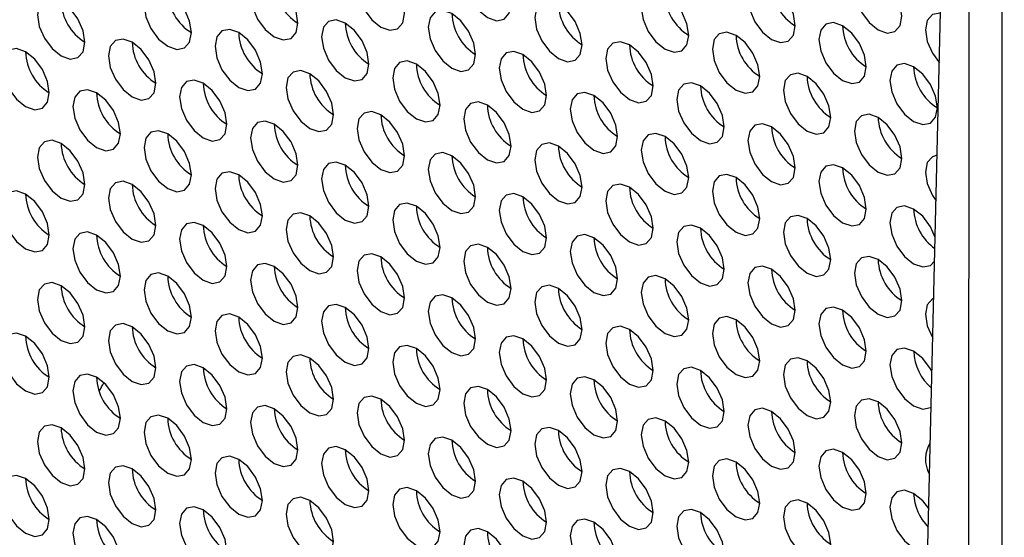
# Model space of a CAD drawing. Header units: millimetres. Extents: x 3619 to 4737, y 1503 to 2366.
# Tile 150 of 256: x 4438 to 4448, y 2134 to 2139. Entities that reach past the tile are written whole.
import ezdxf

# ---------------------------------------------------------------- set-up
doc = ezdxf.new("R2010")
doc.units = ezdxf.units.MM

msp = doc.modelspace()

# ---------------------------------------------------------------- linework, layer by layer
at = {"color": 7, "linetype": 'Continuous', "lineweight": 30}
for p, q in [((4447.9397, 2174.1154), (4447.9058, 2114.9173)), ((4448.2396, 2114.4521), (4448.2735, 2173.6658)), ((4447.4036, 2129.3446), (4447.9266, 2151.205))]:
    msp.add_line(p, q, dxfattribs=at)
at = {"color": 7, "linetype": 'Continuous', "lineweight": 30, "flags": 128}
for points in [[(4443.3644, 2139.2806), (4443.3464, 2139.3951), (4443.2953, 2139.5129), (4443.2189, 2139.616), (4443.1287, 2139.6888), (4443.0385, 2139.7202), (4442.962, 2139.7053), (4442.9109, 2139.6465), (4442.893, 2139.5527), (4442.9109, 2139.4382), (4442.962, 2139.3204), (4443.0385, 2139.2173), (4443.1287, 2139.1445), (4443.2189, 2139.1131), (4443.2953, 2139.128), (4443.3464, 2139.1868), (4443.3644, 2139.2806)], [(4442.3037, 2139.1852), (4442.2858, 2139.2997), (4442.2347, 2139.4175), (4442.1582, 2139.5207), (4442.068, 2139.5935), (4441.9778, 2139.6248), (4441.9013, 2139.61), (4441.8502, 2139.5512), (4441.8323, 2139.4574), (4441.8502, 2139.3428), (4441.9013, 2139.2251), (4441.9778, 2139.1219), (4442.068, 2139.0491), (4442.1582, 2139.0178), (4442.2347, 2139.0326), (4442.2858, 2139.0914), (4442.3037, 2139.1852)], [(4447.2535, 2139.1585), (4447.2355, 2139.273), (4447.1844, 2139.3908), (4447.108, 2139.4939), (4447.0178, 2139.5667), (4446.9276, 2139.5981), (4446.8511, 2139.5832), (4446.8, 2139.5244), (4446.7821, 2139.4306), (4446.8, 2139.3161), (4446.8511, 2139.1983), (4446.9276, 2139.0952), (4447.0178, 2139.0224), (4447.108, 2138.991), (4447.1844, 2139.0059), (4447.2355, 2139.0647), (4447.2535, 2139.1585)], [(4441.243, 2139.0899), (4441.2251, 2139.2044), (4441.174, 2139.3222), (4441.0975, 2139.4253), (4441.0073, 2139.4981), (4440.9171, 2139.5295), (4440.8407, 2139.5146), (4440.7896, 2139.4558), (4440.7716, 2139.362), (4440.7896, 2139.2475), (4440.8407, 2139.1297), (4440.9171, 2139.0265), (4441.0073, 2138.9538), (4441.0975, 2138.9224), (4441.174, 2138.9373), (4441.2251, 2138.9961), (4441.243, 2139.0899)], [(4446.1928, 2139.0631), (4446.1749, 2139.1776), (4446.1238, 2139.2954), (4446.0473, 2139.3986), (4445.9571, 2139.4714), (4445.8669, 2139.5027), (4445.7904, 2139.4879), (4445.7393, 2139.429), (4445.7214, 2139.3352), (4445.7393, 2139.2207), (4445.7904, 2139.1029), (4445.8669, 2138.9998), (4445.9571, 2138.927), (4446.0473, 2138.8956), (4446.1238, 2138.9105), (4446.1749, 2138.9693), (4446.1928, 2139.0631)], [(4439.1217, 2138.8991), (4439.1038, 2139.0137), (4439.0527, 2139.1315), (4438.9762, 2139.2346), (4438.886, 2139.3074), (4438.7958, 2139.3387), (4438.7194, 2139.3239), (4438.6683, 2139.2651), (4438.6503, 2139.1713), (4438.6683, 2139.0568), (4438.7194, 2138.939), (4438.7958, 2138.8358), (4438.886, 2138.763), (4438.9762, 2138.7317), (4439.0527, 2138.7465), (4439.1038, 2138.8053), (4439.1217, 2138.8991)], [(4440.1824, 2138.9945), (4440.1644, 2139.109), (4440.1134, 2139.2268), (4440.0369, 2139.33), (4439.9467, 2139.4028), (4439.8565, 2139.4341), (4439.78, 2139.4192), (4439.7289, 2139.3604), (4439.711, 2139.2666), (4439.7289, 2139.1521), (4439.78, 2139.0343), (4439.8565, 2138.9312), (4439.9467, 2138.8584), (4440.0369, 2138.827), (4440.1134, 2138.8419), (4440.1644, 2138.9007), (4440.1824, 2138.9945)], [(4445.1321, 2138.9677), (4445.1142, 2139.0823), (4445.0631, 2139.2001), (4444.9866, 2139.3032), (4444.8964, 2139.376), (4444.8062, 2139.4074), (4444.7298, 2139.3925), (4444.6787, 2139.3337), (4444.6607, 2139.2399), (4444.6787, 2139.1254), (4444.7298, 2139.0076), (4444.8062, 2138.9044), (4444.8964, 2138.8316), (4444.9866, 2138.8003), (4445.0631, 2138.8151), (4445.1142, 2138.874), (4445.1321, 2138.9677)], [(4444.0715, 2138.8724), (4444.0535, 2138.9869), (4444.0024, 2139.1047), (4443.926, 2139.2078), (4443.8358, 2139.2806), (4443.7456, 2139.312), (4443.6691, 2139.2971), (4443.618, 2139.2383), (4443.6001, 2139.1445), (4443.618, 2139.03), (4443.6691, 2138.9122), (4443.7456, 2138.8091), (4443.8358, 2138.7363), (4443.926, 2138.7049), (4444.0024, 2138.7198), (4444.0535, 2138.7786), (4444.0715, 2138.8724)], [(4443.0108, 2138.777), (4442.9929, 2138.8915), (4442.9418, 2139.0093), (4442.8653, 2139.1125), (4442.7751, 2139.1853), (4442.6849, 2139.2166), (4442.6084, 2139.2018), (4442.5574, 2139.143), (4442.5394, 2139.0492), (4442.5574, 2138.9346), (4442.6084, 2138.8168), (4442.6849, 2138.7137), (4442.7751, 2138.6409), (4442.8653, 2138.6096), (4442.9418, 2138.6244), (4442.9929, 2138.6832), (4443.0108, 2138.777)], [(4447.6391, 2139.1894), (4447.6347, 2139.1899), (4447.5582, 2139.175), (4447.5071, 2139.1162), (4447.4892, 2139.0224), (4447.5071, 2138.9079), (4447.5582, 2138.7901), (4447.6273, 2138.6949)], [(4441.9502, 2138.6817), (4441.9322, 2138.7962), (4441.8811, 2138.914), (4441.8047, 2139.0171), (4441.7145, 2139.0899), (4441.6243, 2139.1213), (4441.5478, 2139.1064), (4441.4967, 2139.0476), (4441.4788, 2138.9538), (4441.4967, 2138.8393), (4441.5478, 2138.7215), (4441.6243, 2138.6183), (4441.7145, 2138.5455), (4441.8047, 2138.5142), (4441.8811, 2138.5291), (4441.9322, 2138.5879), (4441.9502, 2138.6817)], [(4446.8999, 2138.6549), (4446.882, 2138.7694), (4446.8309, 2138.8872), (4446.7544, 2138.9904), (4446.6642, 2139.0632), (4446.574, 2139.0945), (4446.4975, 2139.0796), (4446.4464, 2139.0208), (4446.4285, 2138.927), (4446.4464, 2138.8125), (4446.4975, 2138.6947), (4446.574, 2138.5916), (4446.6642, 2138.5188), (4446.7544, 2138.4874), (4446.8309, 2138.5023), (4446.882, 2138.5611), (4446.8999, 2138.6549)], [(4440.8895, 2138.5863), (4440.8716, 2138.7008), (4440.8205, 2138.8186), (4440.744, 2138.9218), (4440.6538, 2138.9945), (4440.5636, 2139.0259), (4440.4871, 2139.011), (4440.436, 2138.9522), (4440.4181, 2138.8584), (4440.436, 2138.7439), (4440.4871, 2138.6261), (4440.5636, 2138.523), (4440.6538, 2138.4502), (4440.744, 2138.4188), (4440.8205, 2138.4337), (4440.8716, 2138.4925), (4440.8895, 2138.5863)], [(4445.8392, 2138.5595), (4445.8213, 2138.6741), (4445.7702, 2138.7919), (4445.6937, 2138.895), (4445.6035, 2138.9678), (4445.5133, 2138.9991), (4445.4369, 2138.9843), (4445.3858, 2138.9255), (4445.3678, 2138.8317), (4445.3858, 2138.7172), (4445.4369, 2138.5994), (4445.5133, 2138.4962), (4445.6035, 2138.4234), (4445.6937, 2138.3921), (4445.7702, 2138.4069), (4445.8213, 2138.4657), (4445.8392, 2138.5595)], [(4439.8288, 2138.4909), (4439.8109, 2138.6054), (4439.7598, 2138.7232), (4439.6833, 2138.8264), (4439.5931, 2138.8992), (4439.5029, 2138.9305), (4439.4265, 2138.9157), (4439.3754, 2138.8569), (4439.3574, 2138.7631), (4439.3754, 2138.6486), (4439.4265, 2138.5308), (4439.5029, 2138.4276), (4439.5931, 2138.3548), (4439.6833, 2138.3235), (4439.7598, 2138.3383), (4439.8109, 2138.3971), (4439.8288, 2138.4909)], [(4444.7786, 2138.4642), (4444.7606, 2138.5787), (4444.7095, 2138.6965), (4444.6331, 2138.7996), (4444.5429, 2138.8724), (4444.4527, 2138.9038), (4444.3762, 2138.8889), (4444.3251, 2138.8301), (4444.3072, 2138.7363), (4444.3251, 2138.6218), (4444.3762, 2138.504), (4444.4527, 2138.4009), (4444.5429, 2138.3281), (4444.6331, 2138.2967), (4444.7095, 2138.3116), (4444.7606, 2138.3704), (4444.7786, 2138.4642)], [(4438.7682, 2138.3956), (4438.7502, 2138.5101), (4438.6991, 2138.6279), (4438.6227, 2138.731), (4438.5325, 2138.8038), (4438.4423, 2138.8352), (4438.3658, 2138.8203), (4438.3147, 2138.7615), (4438.2968, 2138.6677), (4438.3147, 2138.5532), (4438.3658, 2138.4354), (4438.4423, 2138.3322), (4438.5325, 2138.2595), (4438.6227, 2138.2281), (4438.6991, 2138.243), (4438.7502, 2138.3018), (4438.7682, 2138.3956)], [(4443.7179, 2138.3688), (4443.7, 2138.4833), (4443.6489, 2138.6011), (4443.5724, 2138.7043), (4443.4822, 2138.7771), (4443.392, 2138.8084), (4443.3156, 2138.7936), (4443.2645, 2138.7348), (4443.2465, 2138.641), (4443.2645, 2138.5264), (4443.3156, 2138.4086), (4443.392, 2138.3055), (4443.4822, 2138.2327), (4443.5724, 2138.2014), (4443.6489, 2138.2162), (4443.7, 2138.275), (4443.7179, 2138.3688)], [(4442.6573, 2138.2735), (4442.6393, 2138.388), (4442.5882, 2138.5058), (4442.5118, 2138.6089), (4442.4216, 2138.6817), (4442.3314, 2138.7131), (4442.2549, 2138.6982), (4442.2038, 2138.6394), (4442.1859, 2138.5456), (4442.2038, 2138.4311), (4442.2549, 2138.3133), (4442.3314, 2138.2101), (4442.4216, 2138.1373), (4442.5118, 2138.106), (4442.5882, 2138.1209), (4442.6393, 2138.1797), (4442.6573, 2138.2735)], [(4447.607, 2138.2467), (4447.5891, 2138.3612), (4447.538, 2138.479), (4447.4615, 2138.5822), (4447.3713, 2138.655), (4447.2811, 2138.6863), (4447.2046, 2138.6714), (4447.1535, 2138.6126), (4447.1356, 2138.5188), (4447.1535, 2138.4043), (4447.2046, 2138.2865), (4447.2811, 2138.1834), (4447.3713, 2138.1106), (4447.4615, 2138.0792), (4447.538, 2138.0941), (4447.5891, 2138.1529), (4447.607, 2138.2467)], [(4441.5966, 2138.1781), (4441.5787, 2138.2926), (4441.5276, 2138.4104), (4441.4511, 2138.5136), (4441.3609, 2138.5863), (4441.2707, 2138.6177), (4441.1942, 2138.6028), (4441.1431, 2138.544), (4441.1252, 2138.4502), (4441.1431, 2138.3357), (4441.1942, 2138.2179), (4441.2707, 2138.1148), (4441.3609, 2138.042), (4441.4511, 2138.0106), (4441.5276, 2138.0255), (4441.5787, 2138.0843), (4441.5966, 2138.1781)], [(4446.5463, 2138.1513), (4446.5284, 2138.2659), (4446.4773, 2138.3837), (4446.4008, 2138.4868), (4446.3106, 2138.5596), (4446.2204, 2138.5909), (4446.144, 2138.5761), (4446.0929, 2138.5173), (4446.0749, 2138.4235), (4446.0929, 2138.309), (4446.144, 2138.1912), (4446.2204, 2138.088), (4446.3106, 2138.0152), (4446.4008, 2137.9839), (4446.4773, 2137.9987), (4446.5284, 2138.0575), (4446.5463, 2138.1513)], [(4440.5359, 2138.0827), (4440.518, 2138.1972), (4440.4669, 2138.315), (4440.3904, 2138.4182), (4440.3002, 2138.491), (4440.21, 2138.5223), (4440.1336, 2138.5075), (4440.0825, 2138.4487), (4440.0645, 2138.3549), (4440.0825, 2138.2404), (4440.1336, 2138.1226), (4440.21, 2138.0194), (4440.3002, 2137.9466), (4440.3904, 2137.9153), (4440.4669, 2137.9301), (4440.518, 2137.9889), (4440.5359, 2138.0827)], [(4445.4857, 2138.056), (4445.4677, 2138.1705), (4445.4167, 2138.2883), (4445.3402, 2138.3914), (4445.25, 2138.4642), (4445.1598, 2138.4956), (4445.0833, 2138.4807), (4445.0322, 2138.4219), (4445.0143, 2138.3281), (4445.0322, 2138.2136), (4445.0833, 2138.0958), (4445.1598, 2137.9927), (4445.25, 2137.9199), (4445.3402, 2137.8885), (4445.4167, 2137.9034), (4445.4677, 2137.9622), (4445.4857, 2138.056)], [(4439.4753, 2137.9874), (4439.4573, 2138.1019), (4439.4062, 2138.2197), (4439.3298, 2138.3228), (4439.2396, 2138.3956), (4439.1494, 2138.427), (4439.0729, 2138.4121), (4439.0218, 2138.3533), (4439.0039, 2138.2595), (4439.0218, 2138.145), (4439.0729, 2138.0272), (4439.1494, 2137.924), (4439.2396, 2137.8513), (4439.3298, 2137.8199), (4439.4062, 2137.8348), (4439.4573, 2137.8936), (4439.4753, 2137.9874)], [(4444.425, 2137.9606), (4444.4071, 2138.0751), (4444.356, 2138.1929), (4444.2795, 2138.2961), (4444.1893, 2138.3689), (4444.0991, 2138.4002), (4444.0227, 2138.3854), (4443.9716, 2138.3266), (4443.9536, 2138.2328), (4443.9716, 2138.1182), (4444.0227, 2138.0004), (4444.0991, 2137.8973), (4444.1893, 2137.8245), (4444.2795, 2137.7932), (4444.356, 2137.808), (4444.4071, 2137.8668), (4444.425, 2137.9606)], [(4443.3644, 2137.8653), (4443.3464, 2137.9798), (4443.2953, 2138.0976), (4443.2189, 2138.2007), (4443.1287, 2138.2735), (4443.0385, 2138.3049), (4442.962, 2138.29), (4442.9109, 2138.2312), (4442.893, 2138.1374), (4442.9109, 2138.0229), (4442.962, 2137.9051), (4443.0385, 2137.8019), (4443.1287, 2137.7291), (4443.2189, 2137.6978), (4443.2953, 2137.7126), (4443.3464, 2137.7715), (4443.3644, 2137.8653)], [(4442.3037, 2137.7699), (4442.2858, 2137.8844), (4442.2347, 2138.0022), (4442.1582, 2138.1053), (4442.068, 2138.1781), (4441.9778, 2138.2095), (4441.9013, 2138.1946), (4441.8502, 2138.1358), (4441.8323, 2138.042), (4441.8502, 2137.9275), (4441.9013, 2137.8097), (4441.9778, 2137.7066), (4442.068, 2137.6338), (4442.1582, 2137.6024), (4442.2347, 2137.6173), (4442.2858, 2137.6761), (4442.3037, 2137.7699)], [(4447.2535, 2137.7431), (4447.2355, 2137.8577), (4447.1844, 2137.9754), (4447.108, 2138.0786), (4447.0178, 2138.1514), (4446.9276, 2138.1827), (4446.8511, 2138.1679), (4446.8, 2138.1091), (4446.7821, 2138.0153), (4446.8, 2137.9008), (4446.8511, 2137.783), (4446.9276, 2137.6798), (4447.0178, 2137.607), (4447.108, 2137.5757), (4447.1844, 2137.5905), (4447.2355, 2137.6493), (4447.2535, 2137.7431)], [(4441.243, 2137.6745), (4441.2251, 2137.789), (4441.174, 2137.9068), (4441.0975, 2138.01), (4441.0073, 2138.0828), (4440.9171, 2138.1141), (4440.8407, 2138.0993), (4440.7896, 2138.0405), (4440.7716, 2137.9467), (4440.7896, 2137.8321), (4440.8407, 2137.7144), (4440.9171, 2137.6112), (4441.0073, 2137.5384), (4441.0975, 2137.5071), (4441.174, 2137.5219), (4441.2251, 2137.5807), (4441.243, 2137.6745)], [(4446.1928, 2137.6478), (4446.1749, 2137.7623), (4446.1238, 2137.8801), (4446.0473, 2137.9832), (4445.9571, 2138.056), (4445.8669, 2138.0874), (4445.7904, 2138.0725), (4445.7393, 2138.0137), (4445.7214, 2137.9199), (4445.7393, 2137.8054), (4445.7904, 2137.6876), (4445.8669, 2137.5845), (4445.9571, 2137.5117), (4446.0473, 2137.4803), (4446.1238, 2137.4952), (4446.1749, 2137.554), (4446.1928, 2137.6478)], [(4440.1824, 2137.5792), (4440.1644, 2137.6937), (4440.1134, 2137.8115), (4440.0369, 2137.9146), (4439.9467, 2137.9874), (4439.8565, 2138.0188), (4439.78, 2138.0039), (4439.7289, 2137.9451), (4439.711, 2137.8513), (4439.7289, 2137.7368), (4439.78, 2137.619), (4439.8565, 2137.5158), (4439.9467, 2137.4431), (4440.0369, 2137.4117), (4440.1134, 2137.4266), (4440.1644, 2137.4854), (4440.1824, 2137.5792)], [(4445.1321, 2137.5524), (4445.1142, 2137.6669), (4445.0631, 2137.7847), (4444.9866, 2137.8879), (4444.8964, 2137.9607), (4444.8062, 2137.992), (4444.7298, 2137.9772), (4444.6787, 2137.9184), (4444.6607, 2137.8245), (4444.6787, 2137.71), (4444.7298, 2137.5922), (4444.8062, 2137.4891), (4444.8964, 2137.4163), (4444.9866, 2137.3849), (4445.0631, 2137.3998), (4445.1142, 2137.4586), (4445.1321, 2137.5524)], [(4439.1217, 2137.4838), (4439.1038, 2137.5983), (4439.0527, 2137.7161), (4438.9762, 2137.8193), (4438.886, 2137.8921), (4438.7958, 2137.9234), (4438.7194, 2137.9085), (4438.6683, 2137.8497), (4438.6503, 2137.7559), (4438.6683, 2137.6414), (4438.7194, 2137.5236), (4438.7958, 2137.4205), (4438.886, 2137.3477), (4438.9762, 2137.3163), (4439.0527, 2137.3312), (4439.1038, 2137.39), (4439.1217, 2137.4838)], [(4444.0715, 2137.457), (4444.0535, 2137.5716), (4444.0024, 2137.6894), (4443.926, 2137.7925), (4443.8358, 2137.8653), (4443.7456, 2137.8967), (4443.6691, 2137.8818), (4443.618, 2137.823), (4443.6001, 2137.7292), (4443.618, 2137.6147), (4443.6691, 2137.4969), (4443.7456, 2137.3937), (4443.8358, 2137.3209), (4443.926, 2137.2896), (4444.0024, 2137.3044), (4444.0535, 2137.3633), (4444.0715, 2137.457)], [(4443.0108, 2137.3617), (4442.9929, 2137.4762), (4442.9418, 2137.594), (4442.8653, 2137.6971), (4442.7751, 2137.7699), (4442.6849, 2137.8013), (4442.6084, 2137.7864), (4442.5574, 2137.7276), (4442.5394, 2137.6338), (4442.5574, 2137.5193), (4442.6084, 2137.4015), (4442.6849, 2137.2984), (4442.7751, 2137.2256), (4442.8653, 2137.1942), (4442.9418, 2137.2091), (4442.9929, 2137.2679), (4443.0108, 2137.3617)], [(4447.6053, 2137.7746), (4447.5582, 2137.7597), (4447.5071, 2137.7009), (4447.4892, 2137.6071), (4447.5071, 2137.4926), (4447.5582, 2137.3748), (4447.5944, 2137.3197)], [(4441.9502, 2137.2663), (4441.9322, 2137.3808), (4441.8811, 2137.4986), (4441.8047, 2137.6018), (4441.7145, 2137.6746), (4441.6243, 2137.7059), (4441.5478, 2137.6911), (4441.4967, 2137.6323), (4441.4788, 2137.5385), (4441.4967, 2137.4239), (4441.5478, 2137.3061), (4441.6243, 2137.203), (4441.7145, 2137.1302), (4441.8047, 2137.0989), (4441.8811, 2137.1137), (4441.9322, 2137.1725), (4441.9502, 2137.2663)], [(4446.8999, 2137.2396), (4446.882, 2137.3541), (4446.8309, 2137.4719), (4446.7544, 2137.575), (4446.6642, 2137.6478), (4446.574, 2137.6792), (4446.4975, 2137.6643), (4446.4464, 2137.6055), (4446.4285, 2137.5117), (4446.4464, 2137.3972), (4446.4975, 2137.2794), (4446.574, 2137.1762), (4446.6642, 2137.1035), (4446.7544, 2137.0721), (4446.8309, 2137.087), (4446.882, 2137.1458), (4446.8999, 2137.2396)], [(4440.8895, 2137.171), (4440.8716, 2137.2855), (4440.8205, 2137.4033), (4440.744, 2137.5064), (4440.6538, 2137.5792), (4440.5636, 2137.6106), (4440.4871, 2137.5957), (4440.436, 2137.5369), (4440.4181, 2137.4431), (4440.436, 2137.3286), (4440.4871, 2137.2108), (4440.5636, 2137.1076), (4440.6538, 2137.0349), (4440.744, 2137.0035), (4440.8205, 2137.0184), (4440.8716, 2137.0772), (4440.8895, 2137.171)], [(4445.8392, 2137.1442), (4445.8213, 2137.2587), (4445.7702, 2137.3765), (4445.6937, 2137.4797), (4445.6035, 2137.5525), (4445.5133, 2137.5838), (4445.4369, 2137.5689), (4445.3858, 2137.5101), (4445.3678, 2137.4163), (4445.3858, 2137.3018), (4445.4369, 2137.184), (4445.5133, 2137.0809), (4445.6035, 2137.0081), (4445.6937, 2136.9767), (4445.7702, 2136.9916), (4445.8213, 2137.0504), (4445.8392, 2137.1442)], [(4439.8288, 2137.0756), (4439.8109, 2137.1901), (4439.7598, 2137.3079), (4439.6833, 2137.4111), (4439.5931, 2137.4838), (4439.5029, 2137.5152), (4439.4265, 2137.5003), (4439.3754, 2137.4415), (4439.3574, 2137.3477), (4439.3754, 2137.2332), (4439.4265, 2137.1154), (4439.5029, 2137.0123), (4439.5931, 2136.9395), (4439.6833, 2136.9081), (4439.7598, 2136.923), (4439.8109, 2136.9818), (4439.8288, 2137.0756)], [(4444.7786, 2137.0488), (4444.7606, 2137.1634), (4444.7095, 2137.2812), (4444.6331, 2137.3843), (4444.5429, 2137.4571), (4444.4527, 2137.4884), (4444.3762, 2137.4736), (4444.3251, 2137.4148), (4444.3072, 2137.321), (4444.3251, 2137.2065), (4444.3762, 2137.0887), (4444.4527, 2136.9855), (4444.5429, 2136.9127), (4444.6331, 2136.8814), (4444.7095, 2136.8962), (4444.7606, 2136.955), (4444.7786, 2137.0488)], [(4438.7682, 2136.9802), (4438.7502, 2137.0948), (4438.6991, 2137.2126), (4438.6227, 2137.3157), (4438.5325, 2137.3885), (4438.4423, 2137.4198), (4438.3658, 2137.405), (4438.3147, 2137.3462), (4438.2968, 2137.2524), (4438.3147, 2137.1379), (4438.3658, 2137.0201), (4438.4423, 2136.9169), (4438.5325, 2136.8441), (4438.6227, 2136.8128), (4438.6991, 2136.8276), (4438.7502, 2136.8864), (4438.7682, 2136.9802)], [(4443.7179, 2136.9535), (4443.7, 2137.068), (4443.6489, 2137.1858), (4443.5724, 2137.2889), (4443.4822, 2137.3617), (4443.392, 2137.3931), (4443.3156, 2137.3782), (4443.2645, 2137.3194), (4443.2465, 2137.2256), (4443.2645, 2137.1111), (4443.3156, 2136.9933), (4443.392, 2136.8902), (4443.4822, 2136.8174), (4443.5724, 2136.786), (4443.6489, 2136.8009), (4443.7, 2136.8597), (4443.7179, 2136.9535)], [(4442.6573, 2136.8581), (4442.6393, 2136.9726), (4442.5882, 2137.0904), (4442.5118, 2137.1936), (4442.4216, 2137.2664), (4442.3314, 2137.2977), (4442.2549, 2137.2829), (4442.2038, 2137.2241), (4442.1859, 2137.1303), (4442.2038, 2137.0157), (4442.2549, 2136.8979), (4442.3314, 2136.7948), (4442.4216, 2136.722), (4442.5118, 2136.6907), (4442.5882, 2136.7055), (4442.6393, 2136.7643), (4442.6573, 2136.8581)], [(4441.5966, 2136.7628), (4441.5787, 2136.8773), (4441.5276, 2136.9951), (4441.4511, 2137.0982), (4441.3609, 2137.171), (4441.2707, 2137.2024), (4441.1942, 2137.1875), (4441.1431, 2137.1287), (4441.1252, 2137.0349), (4441.1431, 2136.9204), (4441.1942, 2136.8026), (4441.2707, 2136.6994), (4441.3609, 2136.6266), (4441.4511, 2136.5953), (4441.5276, 2136.6102), (4441.5787, 2136.669), (4441.5966, 2136.7628)], [(4447.5857, 2136.9568), (4447.538, 2137.0637), (4447.4615, 2137.1668), (4447.3713, 2137.2396), (4447.2811, 2137.271), (4447.2046, 2137.2561), (4447.1535, 2137.1973), (4447.1356, 2137.1035), (4447.1535, 2136.989), (4447.2046, 2136.8712), (4447.2811, 2136.768), (4447.3713, 2136.6953), (4447.4615, 2136.6639), (4447.538, 2136.6788), (4447.58, 2136.7205)], [(4440.5359, 2136.6674), (4440.518, 2136.7819), (4440.4669, 2136.8997), (4440.3904, 2137.0029), (4440.3002, 2137.0756), (4440.21, 2137.107), (4440.1336, 2137.0921), (4440.0825, 2137.0333), (4440.0645, 2136.9395), (4440.0825, 2136.825), (4440.1336, 2136.7072), (4440.21, 2136.6041), (4440.3002, 2136.5313), (4440.3904, 2136.4999), (4440.4669, 2136.5148), (4440.518, 2136.5736), (4440.5359, 2136.6674)], [(4446.5463, 2136.736), (4446.5284, 2136.8505), (4446.4773, 2136.9683), (4446.4008, 2137.0715), (4446.3106, 2137.1443), (4446.2204, 2137.1756), (4446.144, 2137.1607), (4446.0929, 2137.1019), (4446.0749, 2137.0081), (4446.0929, 2136.8936), (4446.144, 2136.7758), (4446.2204, 2136.6727), (4446.3106, 2136.5999), (4446.4008, 2136.5685), (4446.4773, 2136.5834), (4446.5284, 2136.6422), (4446.5463, 2136.736)], [(4439.4753, 2136.572), (4439.4573, 2136.6865), (4439.4062, 2136.8043), (4439.3298, 2136.9075), (4439.2396, 2136.9803), (4439.1494, 2137.0116), (4439.0729, 2136.9968), (4439.0218, 2136.938), (4439.0039, 2136.8442), (4439.0218, 2136.7297), (4439.0729, 2136.6119), (4439.1494, 2136.5087), (4439.2396, 2136.4359), (4439.3298, 2136.4046), (4439.4062, 2136.4194), (4439.4573, 2136.4782), (4439.4753, 2136.572)], [(4444.425, 2136.5453), (4444.4071, 2136.6598), (4444.356, 2136.7776), (4444.2795, 2136.8807), (4444.1893, 2136.9535), (4444.0991, 2136.9849), (4444.0227, 2136.97), (4443.9716, 2136.9112), (4443.9536, 2136.8174), (4443.9716, 2136.7029), (4444.0227, 2136.5851), (4444.0991, 2136.482), (4444.1893, 2136.4092), (4444.2795, 2136.3778), (4444.356, 2136.3927), (4444.4071, 2136.4515), (4444.425, 2136.5453)], [(4445.4857, 2136.6406), (4445.4677, 2136.7552), (4445.4167, 2136.873), (4445.3402, 2136.9761), (4445.25, 2137.0489), (4445.1598, 2137.0802), (4445.0833, 2137.0654), (4445.0322, 2137.0066), (4445.0143, 2136.9128), (4445.0322, 2136.7983), (4445.0833, 2136.6805), (4445.1598, 2136.5773), (4445.25, 2136.5045), (4445.3402, 2136.4732), (4445.4167, 2136.488), (4445.4677, 2136.5468), (4445.4857, 2136.6406)], [(4443.3644, 2136.4499), (4443.3464, 2136.5644), (4443.2953, 2136.6822), (4443.2189, 2136.7854), (4443.1287, 2136.8582), (4443.0385, 2136.8895), (4442.962, 2136.8747), (4442.9109, 2136.8158), (4442.893, 2136.7221), (4442.9109, 2136.6075), (4442.962, 2136.4897), (4443.0385, 2136.3866), (4443.1287, 2136.3138), (4443.2189, 2136.2824), (4443.2953, 2136.2973), (4443.3464, 2136.3561), (4443.3644, 2136.4499)], [(4442.3037, 2136.3546), (4442.2858, 2136.4691), (4442.2347, 2136.5869), (4442.1582, 2136.69), (4442.068, 2136.7628), (4441.9778, 2136.7942), (4441.9013, 2136.7793), (4441.8502, 2136.7205), (4441.8323, 2136.6267), (4441.8502, 2136.5122), (4441.9013, 2136.3944), (4441.9778, 2136.2912), (4442.068, 2136.2184), (4442.1582, 2136.1871), (4442.2347, 2136.2019), (4442.2858, 2136.2608), (4442.3037, 2136.3546)], [(4441.243, 2136.2592), (4441.2251, 2136.3737), (4441.174, 2136.4915), (4441.0975, 2136.5946), (4441.0073, 2136.6674), (4440.9171, 2136.6988), (4440.8407, 2136.6839), (4440.7896, 2136.6251), (4440.7716, 2136.5313), (4440.7896, 2136.4168), (4440.8407, 2136.299), (4440.9171, 2136.1959), (4441.0073, 2136.1231), (4441.0975, 2136.0917), (4441.174, 2136.1066), (4441.2251, 2136.1654), (4441.243, 2136.2592)], [(4447.2535, 2136.3278), (4447.2355, 2136.4423), (4447.1844, 2136.5601), (4447.108, 2136.6633), (4447.0178, 2136.736), (4446.9276, 2136.7674), (4446.8511, 2136.7525), (4446.8, 2136.6937), (4446.7821, 2136.5999), (4446.8, 2136.4854), (4446.8511, 2136.3676), (4446.9276, 2136.2645), (4447.0178, 2136.1917), (4447.108, 2136.1603), (4447.1844, 2136.1752), (4447.2355, 2136.234), (4447.2535, 2136.3278)], [(4440.1824, 2136.1638), (4440.1644, 2136.2783), (4440.1134, 2136.3961), (4440.0369, 2136.4993), (4439.9467, 2136.5721), (4439.8565, 2136.6034), (4439.78, 2136.5886), (4439.7289, 2136.5298), (4439.711, 2136.436), (4439.7289, 2136.3214), (4439.78, 2136.2037), (4439.8565, 2136.1005), (4439.9467, 2136.0277), (4440.0369, 2135.9964), (4440.1134, 2136.0112), (4440.1644, 2136.07), (4440.1824, 2136.1638)], [(4446.1928, 2136.2324), (4446.1749, 2136.347), (4446.1238, 2136.4647), (4446.0473, 2136.5679), (4445.9571, 2136.6407), (4445.8669, 2136.672), (4445.7904, 2136.6572), (4445.7393, 2136.5984), (4445.7214, 2136.5046), (4445.7393, 2136.3901), (4445.7904, 2136.2723), (4445.8669, 2136.1691), (4445.9571, 2136.0963), (4446.0473, 2136.065), (4446.1238, 2136.0798), (4446.1749, 2136.1386), (4446.1928, 2136.2324)], [(4439.1217, 2136.0685), (4439.1038, 2136.183), (4439.0527, 2136.3008), (4438.9762, 2136.4039), (4438.886, 2136.4767), (4438.7958, 2136.5081), (4438.7194, 2136.4932), (4438.6683, 2136.4344), (4438.6503, 2136.3406), (4438.6683, 2136.2261), (4438.7194, 2136.1083), (4438.7958, 2136.0051), (4438.886, 2135.9324), (4438.9762, 2135.901), (4439.0527, 2135.9159), (4439.1038, 2135.9747), (4439.1217, 2136.0685)], [(4445.1321, 2136.1371), (4445.1142, 2136.2516), (4445.0631, 2136.3694), (4444.9866, 2136.4725), (4444.8964, 2136.5453), (4444.8062, 2136.5767), (4444.7298, 2136.5618), (4444.6787, 2136.503), (4444.6607, 2136.4092), (4444.6787, 2136.2947), (4444.7298, 2136.1769), (4444.8062, 2136.0738), (4444.8964, 2136.001), (4444.9866, 2135.9696), (4445.0631, 2135.9845), (4445.1142, 2136.0433), (4445.1321, 2136.1371)], [(4444.0715, 2136.0417), (4444.0535, 2136.1562), (4444.0024, 2136.274), (4443.926, 2136.3772), (4443.8358, 2136.45), (4443.7456, 2136.4813), (4443.6691, 2136.4665), (4443.618, 2136.4076), (4443.6001, 2136.3138), (4443.618, 2136.1993), (4443.6691, 2136.0815), (4443.7456, 2135.9784), (4443.8358, 2135.9056), (4443.926, 2135.8742), (4444.0024, 2135.8891), (4444.0535, 2135.9479), (4444.0715, 2136.0417)], [(4443.0108, 2135.9463), (4442.9929, 2136.0609), (4442.9418, 2136.1787), (4442.8653, 2136.2818), (4442.7751, 2136.3546), (4442.6849, 2136.3859), (4442.6084, 2136.3711), (4442.5574, 2136.3123), (4442.5394, 2136.2185), (4442.5574, 2136.104), (4442.6084, 2135.9862), (4442.6849, 2135.883), (4442.7751, 2135.8102), (4442.8653, 2135.7789), (4442.9418, 2135.7937), (4442.9929, 2135.8525), (4443.0108, 2135.9463)], [(4447.5712, 2136.3508), (4447.5582, 2136.3443), (4447.5071, 2136.2855), (4447.4892, 2136.1917), (4447.5071, 2136.0772), (4447.5582, 2135.9594), (4447.5617, 2135.9535)], [(4441.9502, 2135.851), (4441.9322, 2135.9655), (4441.8811, 2136.0833), (4441.8047, 2136.1864), (4441.7145, 2136.2592), (4441.6243, 2136.2906), (4441.5478, 2136.2757), (4441.4967, 2136.2169), (4441.4788, 2136.1231), (4441.4967, 2136.0086), (4441.5478, 2135.8908), (4441.6243, 2135.7877), (4441.7145, 2135.7149), (4441.8047, 2135.6835), (4441.8811, 2135.6984), (4441.9322, 2135.7572), (4441.9502, 2135.851)], [(4446.8999, 2135.8242), (4446.882, 2135.9387), (4446.8309, 2136.0565), (4446.7544, 2136.1597), (4446.6642, 2136.2325), (4446.574, 2136.2638), (4446.4975, 2136.249), (4446.4464, 2136.1902), (4446.4285, 2136.0964), (4446.4464, 2135.9819), (4446.4975, 2135.8641), (4446.574, 2135.7609), (4446.6642, 2135.6881), (4446.7544, 2135.6568), (4446.8309, 2135.6716), (4446.882, 2135.7304), (4446.8999, 2135.8242)], [(4440.8895, 2135.7556), (4440.8716, 2135.8701), (4440.8205, 2135.9879), (4440.744, 2136.0911), (4440.6538, 2136.1639), (4440.5636, 2136.1952), (4440.4871, 2136.1804), (4440.436, 2136.1216), (4440.4181, 2136.0278), (4440.436, 2135.9132), (4440.4871, 2135.7954), (4440.5636, 2135.6923), (4440.6538, 2135.6195), (4440.744, 2135.5882), (4440.8205, 2135.603), (4440.8716, 2135.6618), (4440.8895, 2135.7556)], [(4445.8392, 2135.7289), (4445.8213, 2135.8434), (4445.7702, 2135.9612), (4445.6937, 2136.0643), (4445.6035, 2136.1371), (4445.5133, 2136.1685), (4445.4369, 2136.1536), (4445.3858, 2136.0948), (4445.3678, 2136.001), (4445.3858, 2135.8865), (4445.4369, 2135.7687), (4445.5133, 2135.6655), (4445.6035, 2135.5928), (4445.6937, 2135.5614), (4445.7702, 2135.5763), (4445.8213, 2135.6351), (4445.8392, 2135.7289)], [(4438.7682, 2135.5649), (4438.7502, 2135.6794), (4438.6991, 2135.7972), (4438.6227, 2135.9004), (4438.5325, 2135.9732), (4438.4423, 2136.0045), (4438.3658, 2135.9896), (4438.3147, 2135.9308), (4438.2968, 2135.837), (4438.3147, 2135.7225), (4438.3658, 2135.6047), (4438.4423, 2135.5016), (4438.5325, 2135.4288), (4438.6227, 2135.3974), (4438.6991, 2135.4123), (4438.7502, 2135.4711), (4438.7682, 2135.5649)], [(4439.8288, 2135.6603), (4439.8109, 2135.7748), (4439.7598, 2135.8926), (4439.6833, 2135.9957), (4439.5931, 2136.0685), (4439.5029, 2136.0999), (4439.4265, 2136.085), (4439.3754, 2136.0262), (4439.3574, 2135.9324), (4439.3754, 2135.8179), (4439.4265, 2135.7001), (4439.5029, 2135.5969), (4439.5931, 2135.5242), (4439.6833, 2135.4928), (4439.7598, 2135.5077), (4439.8109, 2135.5665), (4439.8288, 2135.6603)], [(4444.7786, 2135.6335), (4444.7606, 2135.748), (4444.7095, 2135.8658), (4444.6331, 2135.969), (4444.5429, 2136.0418), (4444.4527, 2136.0731), (4444.3762, 2136.0582), (4444.3251, 2135.9994), (4444.3072, 2135.9056), (4444.3251, 2135.7911), (4444.3762, 2135.6733), (4444.4527, 2135.5702), (4444.5429, 2135.4974), (4444.6331, 2135.466), (4444.7095, 2135.4809), (4444.7606, 2135.5397), (4444.7786, 2135.6335)], [(4443.7179, 2135.5381), (4443.7, 2135.6527), (4443.6489, 2135.7705), (4443.5724, 2135.8736), (4443.4822, 2135.9464), (4443.392, 2135.9777), (4443.3156, 2135.9629), (4443.2645, 2135.9041), (4443.2465, 2135.8103), (4443.2645, 2135.6958), (4443.3156, 2135.578), (4443.392, 2135.4748), (4443.4822, 2135.402), (4443.5724, 2135.3707), (4443.6489, 2135.3855), (4443.7, 2135.4443), (4443.7179, 2135.5381)], [(4442.6573, 2135.4428), (4442.6393, 2135.5573), (4442.5882, 2135.6751), (4442.5118, 2135.7782), (4442.4216, 2135.851), (4442.3314, 2135.8824), (4442.2549, 2135.8675), (4442.2038, 2135.8087), (4442.1859, 2135.7149), (4442.2038, 2135.6004), (4442.2549, 2135.4826), (4442.3314, 2135.3795), (4442.4216, 2135.3067), (4442.5118, 2135.2753), (4442.5882, 2135.2902), (4442.6393, 2135.349), (4442.6573, 2135.4428)], [(4447.5537, 2135.6192), (4447.538, 2135.6483), (4447.4615, 2135.7515), (4447.3713, 2135.8243), (4447.2811, 2135.8556), (4447.2046, 2135.8408), (4447.1535, 2135.782), (4447.1356, 2135.6882), (4447.1535, 2135.5737), (4447.2046, 2135.4559), (4447.2811, 2135.3527), (4447.3713, 2135.2799), (4447.4615, 2135.2486), (4447.538, 2135.2634), (4447.5453, 2135.268)], [(4441.5966, 2135.3474), (4441.5787, 2135.4619), (4441.5276, 2135.5797), (4441.4511, 2135.6829), (4441.3609, 2135.7557), (4441.2707, 2135.787), (4441.1942, 2135.7722), (4441.1431, 2135.7134), (4441.1252, 2135.6196), (4441.1431, 2135.505), (4441.1942, 2135.3872), (4441.2707, 2135.2841), (4441.3609, 2135.2113), (4441.4511, 2135.18), (4441.5276, 2135.1948), (4441.5787, 2135.2536), (4441.5966, 2135.3474)], [(4446.5463, 2135.3207), (4446.5284, 2135.4352), (4446.4773, 2135.553), (4446.4008, 2135.6561), (4446.3106, 2135.7289), (4446.2204, 2135.7603), (4446.144, 2135.7454), (4446.0929, 2135.6866), (4446.0749, 2135.5928), (4446.0929, 2135.4783), (4446.144, 2135.3605), (4446.2204, 2135.2573), (4446.3106, 2135.1846), (4446.4008, 2135.1532), (4446.4773, 2135.1681), (4446.5284, 2135.2269), (4446.5463, 2135.3207)], [(4440.5359, 2135.2521), (4440.518, 2135.3666), (4440.4669, 2135.4844), (4440.3904, 2135.5875), (4440.3002, 2135.6603), (4440.21, 2135.6917), (4440.1336, 2135.6768), (4440.0825, 2135.618), (4440.0645, 2135.5242), (4440.0825, 2135.4097), (4440.1336, 2135.2919), (4440.21, 2135.1887), (4440.3002, 2135.1159), (4440.3904, 2135.0846), (4440.4669, 2135.0995), (4440.518, 2135.1583), (4440.5359, 2135.2521)], [(4445.4857, 2135.2253), (4445.4677, 2135.3398), (4445.4167, 2135.4576), (4445.3402, 2135.5608), (4445.25, 2135.6336), (4445.1598, 2135.6649), (4445.0833, 2135.65), (4445.0322, 2135.5912), (4445.0143, 2135.4974), (4445.0322, 2135.3829), (4445.0833, 2135.2651), (4445.1598, 2135.162), (4445.25, 2135.0892), (4445.3402, 2135.0578), (4445.4167, 2135.0727), (4445.4677, 2135.1315), (4445.4857, 2135.2253)], [(4439.4753, 2135.1567), (4439.4573, 2135.2712), (4439.4062, 2135.389), (4439.3298, 2135.4922), (4439.2396, 2135.5649), (4439.1494, 2135.5963), (4439.0729, 2135.5814), (4439.0218, 2135.5226), (4439.0039, 2135.4288), (4439.0218, 2135.3143), (4439.0729, 2135.1965), (4439.1494, 2135.0934), (4439.2396, 2135.0206), (4439.3298, 2134.9892), (4439.4062, 2135.0041), (4439.4573, 2135.0629), (4439.4753, 2135.1567)], [(4444.425, 2135.1299), (4444.4071, 2135.2445), (4444.356, 2135.3623), (4444.2795, 2135.4654), (4444.1893, 2135.5382), (4444.0991, 2135.5695), (4444.0227, 2135.5547), (4443.9716, 2135.4959), (4443.9536, 2135.4021), (4443.9716, 2135.2876), (4444.0227, 2135.1698), (4444.0991, 2135.0666), (4444.1893, 2134.9938), (4444.2795, 2134.9625), (4444.356, 2134.9773), (4444.4071, 2135.0361), (4444.425, 2135.1299)], [(4443.3644, 2135.0346), (4443.3464, 2135.1491), (4443.2953, 2135.2669), (4443.2189, 2135.37), (4443.1287, 2135.4428), (4443.0385, 2135.4742), (4442.962, 2135.4593), (4442.9109, 2135.4005), (4442.893, 2135.3067), (4442.9109, 2135.1922), (4442.962, 2135.0744), (4443.0385, 2134.9713), (4443.1287, 2134.8985), (4443.2189, 2134.8671), (4443.2953, 2134.882), (4443.3464, 2134.9408), (4443.3644, 2135.0346)], [(4442.3037, 2134.9392), (4442.2858, 2135.0537), (4442.2347, 2135.1715), (4442.1582, 2135.2747), (4442.068, 2135.3475), (4441.9778, 2135.3788), (4441.9013, 2135.364), (4441.8502, 2135.3052), (4441.8323, 2135.2114), (4441.8502, 2135.0968), (4441.9013, 2134.979), (4441.9778, 2134.8759), (4442.068, 2134.8031), (4442.1582, 2134.7717), (4442.2347, 2134.7866), (4442.2858, 2134.8454), (4442.3037, 2134.9392)], [(4447.2535, 2134.9125), (4447.2355, 2135.027), (4447.1844, 2135.1448), (4447.108, 2135.2479), (4447.0178, 2135.3207), (4446.9276, 2135.3521), (4446.8511, 2135.3372), (4446.8, 2135.2784), (4446.7821, 2135.1846), (4446.8, 2135.0701), (4446.8511, 2134.9523), (4446.9276, 2134.8491), (4447.0178, 2134.7763), (4447.108, 2134.745), (4447.1844, 2134.7599), (4447.2355, 2134.8187), (4447.2535, 2134.9125)], [(4441.243, 2134.8439), (4441.2251, 2134.9584), (4441.174, 2135.0762), (4441.0975, 2135.1793), (4441.0073, 2135.2521), (4440.9171, 2135.2835), (4440.8407, 2135.2686), (4440.7896, 2135.2098), (4440.7716, 2135.116), (4440.7896, 2135.0015), (4440.8407, 2134.8837), (4440.9171, 2134.7805), (4441.0073, 2134.7077), (4441.0975, 2134.6764), (4441.174, 2134.6912), (4441.2251, 2134.7501), (4441.243, 2134.8439)], [(4446.1928, 2134.8171), (4446.1749, 2134.9316), (4446.1238, 2135.0494), (4446.0473, 2135.1526), (4445.9571, 2135.2253), (4445.8669, 2135.2567), (4445.7904, 2135.2418), (4445.7393, 2135.183), (4445.7214, 2135.0892), (4445.7393, 2134.9747), (4445.7904, 2134.8569), (4445.8669, 2134.7538), (4445.9571, 2134.681), (4446.0473, 2134.6496), (4446.1238, 2134.6645), (4446.1749, 2134.7233), (4446.1928, 2134.8171)], [(4440.1824, 2134.7485), (4440.1644, 2134.863), (4440.1134, 2134.9808), (4440.0369, 2135.0839), (4439.9467, 2135.1567), (4439.8565, 2135.1881), (4439.78, 2135.1732), (4439.7289, 2135.1144), (4439.711, 2135.0206), (4439.7289, 2134.9061), (4439.78, 2134.7883), (4439.8565, 2134.6852), (4439.9467, 2134.6124), (4440.0369, 2134.581), (4440.1134, 2134.5959), (4440.1644, 2134.6547), (4440.1824, 2134.7485)], [(4445.1321, 2134.7217), (4445.1142, 2134.8363), (4445.0631, 2134.954), (4444.9866, 2135.0572), (4444.8964, 2135.13), (4444.8062, 2135.1613), (4444.7298, 2135.1465), (4444.6787, 2135.0877), (4444.6607, 2134.9939), (4444.6787, 2134.8794), (4444.7298, 2134.7616), (4444.8062, 2134.6584), (4444.8964, 2134.5856), (4444.9866, 2134.5543), (4445.0631, 2134.5691), (4445.1142, 2134.6279), (4445.1321, 2134.7217)], [(4439.1217, 2134.6531), (4439.1038, 2134.7676), (4439.0527, 2134.8854), (4438.9762, 2134.9886), (4438.886, 2135.0614), (4438.7958, 2135.0927), (4438.7194, 2135.0779), (4438.6683, 2135.0191), (4438.6503, 2134.9253), (4438.6683, 2134.8107), (4438.7194, 2134.6929), (4438.7958, 2134.5898), (4438.886, 2134.517), (4438.9762, 2134.4857), (4439.0527, 2134.5005), (4439.1038, 2134.5593), (4439.1217, 2134.6531)], [(4444.0715, 2134.6264), (4444.0535, 2134.7409), (4444.0024, 2134.8587), (4443.926, 2134.9618), (4443.8358, 2135.0346), (4443.7456, 2135.066), (4443.6691, 2135.0511), (4443.618, 2134.9923), (4443.6001, 2134.8985), (4443.618, 2134.784), (4443.6691, 2134.6662), (4443.7456, 2134.5631), (4443.8358, 2134.4903), (4443.926, 2134.4589), (4444.0024, 2134.4738), (4444.0535, 2134.5326), (4444.0715, 2134.6264)], [(4443.0108, 2134.531), (4442.9929, 2134.6455), (4442.9418, 2134.7633), (4442.8653, 2134.8665), (4442.7751, 2134.9393), (4442.6849, 2134.9706), (4442.6084, 2134.9558), (4442.5574, 2134.8969), (4442.5394, 2134.8031), (4442.5574, 2134.6886), (4442.6084, 2134.5708), (4442.6849, 2134.4677), (4442.7751, 2134.3949), (4442.8653, 2134.3635), (4442.9418, 2134.3784), (4442.9929, 2134.4372), (4443.0108, 2134.531)], [(4441.9502, 2134.4356), (4441.9322, 2134.5502), (4441.8811, 2134.668), (4441.8047, 2134.7711), (4441.7145, 2134.8439), (4441.6243, 2134.8752), (4441.5478, 2134.8604), (4441.4967, 2134.8016), (4441.4788, 2134.7078), (4441.4967, 2134.5933), (4441.5478, 2134.4755), (4441.6243, 2134.3723), (4441.7145, 2134.2995), (4441.8047, 2134.2682), (4441.8811, 2134.283), (4441.9322, 2134.3418), (4441.9502, 2134.4356)], [(4446.8999, 2134.4089), (4446.882, 2134.5234), (4446.8309, 2134.6412), (4446.7544, 2134.7444), (4446.6642, 2134.8171), (4446.574, 2134.8485), (4446.4975, 2134.8336), (4446.4464, 2134.7748), (4446.4285, 2134.681), (4446.4464, 2134.5665), (4446.4975, 2134.4487), (4446.574, 2134.3456), (4446.6642, 2134.2728), (4446.7544, 2134.2414), (4446.8309, 2134.2563), (4446.882, 2134.3151), (4446.8999, 2134.4089)], [(4440.8895, 2134.3403), (4440.8716, 2134.4548), (4440.8205, 2134.5726), (4440.744, 2134.6757), (4440.6538, 2134.7485), (4440.5636, 2134.7799), (4440.4871, 2134.765), (4440.436, 2134.7062), (4440.4181, 2134.6124), (4440.436, 2134.4979), (4440.4871, 2134.3801), (4440.5636, 2134.277), (4440.6538, 2134.2042), (4440.744, 2134.1728), (4440.8205, 2134.1877), (4440.8716, 2134.2465), (4440.8895, 2134.3403)], [(4445.8392, 2134.3135), (4445.8213, 2134.428), (4445.7702, 2134.5458), (4445.6937, 2134.649), (4445.6035, 2134.7218), (4445.5133, 2134.7531), (4445.4369, 2134.7383), (4445.3858, 2134.6795), (4445.3678, 2134.5857), (4445.3858, 2134.4712), (4445.4369, 2134.3534), (4445.5133, 2134.2502), (4445.6035, 2134.1774), (4445.6937, 2134.1461), (4445.7702, 2134.1609), (4445.8213, 2134.2197), (4445.8392, 2134.3135)], [(4439.8288, 2134.2449), (4439.8109, 2134.3594), (4439.7598, 2134.4772), (4439.6833, 2134.5804), (4439.5931, 2134.6532), (4439.5029, 2134.6845), (4439.4265, 2134.6697), (4439.3754, 2134.6109), (4439.3574, 2134.5171), (4439.3754, 2134.4025), (4439.4265, 2134.2847), (4439.5029, 2134.1816), (4439.5931, 2134.1088), (4439.6833, 2134.0775), (4439.7598, 2134.0923), (4439.8109, 2134.1511), (4439.8288, 2134.2449)], [(4444.7786, 2134.2182), (4444.7606, 2134.3327), (4444.7095, 2134.4505), (4444.6331, 2134.5536), (4444.5429, 2134.6264), (4444.4527, 2134.6578), (4444.3762, 2134.6429), (4444.3251, 2134.5841), (4444.3072, 2134.4903), (4444.3251, 2134.3758), (4444.3762, 2134.258), (4444.4527, 2134.1548), (4444.5429, 2134.0821), (4444.6331, 2134.0507), (4444.7095, 2134.0656), (4444.7606, 2134.1244), (4444.7786, 2134.2182)], [(4438.7682, 2134.1496), (4438.7502, 2134.2641), (4438.6991, 2134.3819), (4438.6227, 2134.485), (4438.5325, 2134.5578), (4438.4423, 2134.5892), (4438.3658, 2134.5743), (4438.3147, 2134.5155), (4438.2968, 2134.4217), (4438.3147, 2134.3072), (4438.3658, 2134.1894), (4438.4423, 2134.0862), (4438.5325, 2134.0135), (4438.6227, 2133.9821), (4438.6991, 2133.997), (4438.7502, 2134.0558), (4438.7682, 2134.1496)], [(4443.7179, 2134.1228), (4443.7, 2134.2373), (4443.6489, 2134.3551), (4443.5724, 2134.4583), (4443.4822, 2134.5311), (4443.392, 2134.5624), (4443.3156, 2134.5476), (4443.2645, 2134.4887), (4443.2465, 2134.3949), (4443.2645, 2134.2804), (4443.3156, 2134.1626), (4443.392, 2134.0595), (4443.4822, 2133.9867), (4443.5724, 2133.9553), (4443.6489, 2133.9702), (4443.7, 2134.029), (4443.7179, 2134.1228)], [(4442.6573, 2134.0274), (4442.6393, 2134.142), (4442.5882, 2134.2598), (4442.5118, 2134.3629), (4442.4216, 2134.4357), (4442.3314, 2134.467), (4442.2549, 2134.4522), (4442.2038, 2134.3934), (4442.1859, 2134.2996), (4442.2038, 2134.1851), (4442.2549, 2134.0673), (4442.3314, 2133.9641), (4442.4216, 2133.8913), (4442.5118, 2133.86), (4442.5882, 2133.8748), (4442.6393, 2133.9336), (4442.6573, 2134.0274)], [(4447.5212, 2134.2603), (4447.4615, 2134.3361), (4447.3713, 2134.4089), (4447.2811, 2134.4403), (4447.2046, 2134.4254), (4447.1535, 2134.3666), (4447.1356, 2134.2728), (4447.1535, 2134.1583), (4447.2046, 2134.0405), (4447.2811, 2133.9374), (4447.3713, 2133.8646), (4447.4615, 2133.8332), (4447.511, 2133.8369)], [(4441.5966, 2133.9321), (4441.5787, 2134.0466), (4441.5276, 2134.1644), (4441.4511, 2134.2675), (4441.3609, 2134.3403), (4441.2707, 2134.3717), (4441.1942, 2134.3568), (4441.1431, 2134.298), (4441.1252, 2134.2042), (4441.1431, 2134.0897), (4441.1942, 2133.9719), (4441.2707, 2133.8688), (4441.3609, 2133.796), (4441.4511, 2133.7646), (4441.5276, 2133.7795), (4441.5787, 2133.8383), (4441.5966, 2133.9321)], [(4446.5463, 2133.9053), (4446.5284, 2134.0198), (4446.4773, 2134.1376), (4446.4008, 2134.2408), (4446.3106, 2134.3136), (4446.2204, 2134.3449), (4446.144, 2134.3301), (4446.0929, 2134.2713), (4446.0749, 2134.1775), (4446.0929, 2134.0629), (4446.144, 2133.9452), (4446.2204, 2133.842), (4446.3106, 2133.7692), (4446.4008, 2133.7379), (4446.4773, 2133.7527), (4446.5284, 2133.8115), (4446.5463, 2133.9053)], [(4440.5359, 2133.8367), (4440.518, 2133.9512), (4440.4669, 2134.069), (4440.3904, 2134.1722), (4440.3002, 2134.245), (4440.21, 2134.2763), (4440.1336, 2134.2615), (4440.0825, 2134.2027), (4440.0645, 2134.1089), (4440.0825, 2133.9943), (4440.1336, 2133.8765), (4440.21, 2133.7734), (4440.3002, 2133.7006), (4440.3904, 2133.6693), (4440.4669, 2133.6841), (4440.518, 2133.7429), (4440.5359, 2133.8367)], [(4445.4857, 2133.81), (4445.4677, 2133.9245), (4445.4167, 2134.0423), (4445.3402, 2134.1454), (4445.25, 2134.2182), (4445.1598, 2134.2496), (4445.0833, 2134.2347), (4445.0322, 2134.1759), (4445.0143, 2134.0821), (4445.0322, 2133.9676), (4445.0833, 2133.8498), (4445.1598, 2133.7466), (4445.25, 2133.6739), (4445.3402, 2133.6425), (4445.4167, 2133.6574), (4445.4677, 2133.7162), (4445.4857, 2133.81)], [(4439.4753, 2133.7414), (4439.4573, 2133.8559), (4439.4062, 2133.9737), (4439.3298, 2134.0768), (4439.2396, 2134.1496), (4439.1494, 2134.181), (4439.0729, 2134.1661), (4439.0218, 2134.1073), (4439.0039, 2134.0135), (4439.0218, 2133.899), (4439.0729, 2133.7812), (4439.1494, 2133.678), (4439.2396, 2133.6052), (4439.3298, 2133.5739), (4439.4062, 2133.5888), (4439.4573, 2133.6476), (4439.4753, 2133.7414)], [(4444.425, 2133.7146), (4444.4071, 2133.8291), (4444.356, 2133.9469), (4444.2795, 2134.0501), (4444.1893, 2134.1229), (4444.0991, 2134.1542), (4444.0227, 2134.1393), (4443.9716, 2134.0805), (4443.9536, 2133.9867), (4443.9716, 2133.8722), (4444.0227, 2133.7544), (4444.0991, 2133.6513), (4444.1893, 2133.5785), (4444.2795, 2133.5471), (4444.356, 2133.562), (4444.4071, 2133.6208), (4444.425, 2133.7146)], [(4443.3644, 2133.6192), (4443.3464, 2133.7338), (4443.2953, 2133.8516), (4443.2189, 2133.9547), (4443.1287, 2134.0275), (4443.0385, 2134.0588), (4442.962, 2134.044), (4442.9109, 2133.9852), (4442.893, 2133.8914), (4442.9109, 2133.7769), (4442.962, 2133.6591), (4443.0385, 2133.5559), (4443.1287, 2133.4831), (4443.2189, 2133.4518), (4443.2953, 2133.4666), (4443.3464, 2133.5254), (4443.3644, 2133.6192)]]:
    msp.add_lwpolyline(points, dxfattribs=at)
at = {"color": 7, "linetype": 'Continuous', "lineweight": 30}
for centre, radius, start, end in [((4441.5028, 2139.512), 0.4957, 181.60169, 238.3924), ((4446.4526, 2139.4852), 0.4957, 181.60169, 238.3924), ((4440.4422, 2139.4166), 0.4957, 181.60169, 238.3924), ((4445.3919, 2139.3899), 0.4957, 181.60169, 238.3924), ((4439.3815, 2139.3212), 0.4957, 181.60105, 238.39303), ((4444.3313, 2139.2945), 0.4957, 181.60169, 238.3924), ((4443.2706, 2139.1991), 0.4957, 181.60217, 238.39192), ((4442.2099, 2139.1038), 0.4957, 181.60217, 238.39192), ((4447.1597, 2139.077), 0.4957, 181.60217, 238.39192), ((4441.1493, 2139.0084), 0.4957, 181.60217, 238.39192), ((4446.099, 2138.9817), 0.4957, 181.60217, 238.39192), ((4440.0886, 2138.913), 0.4957, 181.60153, 238.39255), ((4445.0384, 2138.8863), 0.4957, 181.60217, 238.39192), ((4439.0279, 2138.8177), 0.4957, 181.60129, 238.39279), ((4443.9777, 2138.7909), 0.4957, 181.60212, 238.39295), ((4442.917, 2138.6956), 0.4957, 181.60212, 238.39295), ((4447.8668, 2138.6688), 0.4957, 181.60212, 238.39295), ((4441.8564, 2138.6002), 0.4957, 181.60212, 238.39295), ((4446.8061, 2138.5734), 0.4957, 181.60212, 238.39295), ((4440.7957, 2138.5048), 0.4957, 181.60148, 238.39359), ((4445.7455, 2138.4781), 0.4957, 181.60339, 238.39168), ((4439.7351, 2138.4095), 0.4957, 181.60124, 238.39383), ((4444.6848, 2138.3827), 0.4957, 181.60339, 238.39168), ((4443.6242, 2138.2874), 0.4957, 181.60339, 238.39168), ((4442.5635, 2138.192), 0.4957, 181.60169, 238.3924), ((4441.5028, 2138.0966), 0.4957, 181.60105, 238.39303), ((4447.5132, 2138.1652), 0.4957, 181.60169, 238.3924), ((4440.4422, 2138.0013), 0.4957, 181.60081, 238.39327), ((4446.4526, 2138.0699), 0.4957, 181.60169, 238.3924), ((4439.3815, 2137.9059), 0.4957, 181.60081, 238.39327), ((4445.3919, 2137.9745), 0.4957, 181.60169, 238.3924), ((4443.2706, 2137.7838), 0.4957, 181.60217, 238.39192), ((4444.3313, 2137.8792), 0.4957, 181.60169, 238.3924), ((4442.2099, 2137.6884), 0.4957, 181.60153, 238.39255), ((4441.1493, 2137.5931), 0.4957, 181.60129, 238.39279), ((4447.1597, 2137.6617), 0.4957, 181.60217, 238.39192), ((4440.0886, 2137.4977), 0.4957, 181.60129, 238.39279), ((4446.099, 2137.5663), 0.4957, 181.60217, 238.39192), ((4439.0279, 2137.4023), 0.4957, 181.60129, 238.39279), ((4445.0384, 2137.471), 0.4957, 181.60217, 238.39192), ((4443.9777, 2137.3756), 0.4957, 181.60212, 238.39295), ((4442.917, 2137.2802), 0.4957, 181.60148, 238.39359), ((4447.8704, 2137.2549), 0.4993, 181.75619, 234.86843), ((4441.8564, 2137.1849), 0.4957, 181.60124, 238.39383), ((4446.8061, 2137.1581), 0.4957, 181.60212, 238.39295), ((4440.7957, 2137.0895), 0.4957, 181.60124, 238.39383), ((4445.7455, 2137.0628), 0.4957, 181.60339, 238.39168), ((4439.7351, 2136.9941), 0.4957, 181.60124, 238.39383), ((4444.6848, 2136.9674), 0.4957, 181.60339, 238.39168), ((4443.6242, 2136.872), 0.4957, 181.60275, 238.39232), ((4442.5635, 2136.7766), 0.4957, 181.60081, 238.39327), ((4447.5132, 2136.7499), 0.4957, 181.60169, 238.3924), ((4441.5028, 2136.6813), 0.4957, 181.60081, 238.39327), ((4446.4526, 2136.6545), 0.4957, 181.60169, 238.3924), ((4440.4422, 2136.5859), 0.4957, 181.60081, 238.39327), ((4445.3919, 2136.5592), 0.4957, 181.60169, 238.3924), ((4439.3815, 2136.4906), 0.4957, 181.60081, 238.39327), ((4444.3312, 2136.4638), 0.4957, 181.60105, 238.39303), ((4443.2706, 2136.3684), 0.4957, 181.60129, 238.39279), ((4442.2099, 2136.2731), 0.4957, 181.60129, 238.39279), ((4447.1597, 2136.2463), 0.4957, 181.60217, 238.39192), ((4441.1493, 2136.1777), 0.4957, 181.60129, 238.39279), ((4446.099, 2136.151), 0.4957, 181.60217, 238.39192), ((4440.0886, 2136.0824), 0.4957, 181.60129, 238.39279), ((4445.0384, 2136.0556), 0.4957, 181.60153, 238.39255), ((4439.0279, 2135.987), 0.4957, 181.60129, 238.39279), ((4443.9777, 2135.9602), 0.4957, 181.60124, 238.39383), ((4442.917, 2135.8649), 0.4957, 181.60124, 238.39383), ((4447.8727, 2135.8411), 0.5016, 181.9193, 229.93824), ((4441.8564, 2135.7695), 0.4957, 181.60124, 238.39383), ((4446.8061, 2135.7428), 0.4957, 181.60212, 238.39295), ((4440.7957, 2135.6742), 0.4957, 181.60124, 238.39383), ((4445.7455, 2135.6474), 0.4957, 181.60275, 238.39232), ((4439.7351, 2135.5788), 0.4957, 181.60124, 238.39383), ((4444.6848, 2135.5521), 0.4957, 181.60251, 238.39256), ((4443.6242, 2135.4567), 0.4957, 181.60251, 238.39256), ((4442.5635, 2135.3613), 0.4957, 181.60081, 238.39327), ((4447.5132, 2135.3346), 0.4957, 181.60169, 238.3924), ((4441.5028, 2135.2659), 0.4957, 181.60081, 238.39327), ((4446.4526, 2135.2392), 0.4957, 181.60105, 238.39303), ((4440.4422, 2135.1706), 0.4957, 181.60081, 238.39327), ((4445.3919, 2135.1438), 0.4957, 181.60081, 238.39327), ((4439.3815, 2135.0752), 0.4957, 181.60081, 238.39327), ((4444.3312, 2135.0485), 0.4957, 181.60081, 238.39327), ((4443.2706, 2134.9531), 0.4957, 181.60129, 238.39279), ((4442.2099, 2134.8577), 0.4957, 181.60129, 238.39279), ((4447.7814, 2134.7511), 0.2933, 146.51112, 210.74715), ((4441.1493, 2134.7624), 0.4957, 181.60129, 238.39279), ((4447.1597, 2134.831), 0.4957, 181.60153, 238.39255), ((4440.0886, 2134.667), 0.4957, 181.60129, 238.39279), ((4446.099, 2134.7356), 0.4957, 181.60129, 238.39279), ((4439.0279, 2134.5717), 0.4957, 181.60129, 238.39279), ((4445.0384, 2134.6403), 0.4957, 181.60129, 238.39279), ((4443.9777, 2134.5449), 0.4957, 181.60124, 238.39383), ((4441.8564, 2134.3542), 0.4957, 181.60124, 238.39383), ((4442.917, 2134.4495), 0.4957, 181.60124, 238.39383), ((4447.8715, 2134.4266), 0.5005, 182.01765, 224.85623), ((4440.7957, 2134.2588), 0.4957, 181.60124, 238.39383), ((4446.8061, 2134.3274), 0.4957, 181.60124, 238.39383), ((4439.7351, 2134.1635), 0.4957, 181.60124, 238.39383), ((4445.7455, 2134.2321), 0.4957, 181.60251, 238.39256), ((4444.6848, 2134.1367), 0.4957, 181.60251, 238.39256), ((4443.6242, 2134.0414), 0.4957, 181.60251, 238.39256)]:
    msp.add_arc(centre, radius, start, end, dxfattribs=at)
msp.add_ellipse((4434.5554, 2142.5463), major_axis=(-4.33, 7.5001), ratio=0.333351, start_param=3.322494, end_param=3.351251, dxfattribs=at)

doc.saveas('drawing.dxf')
